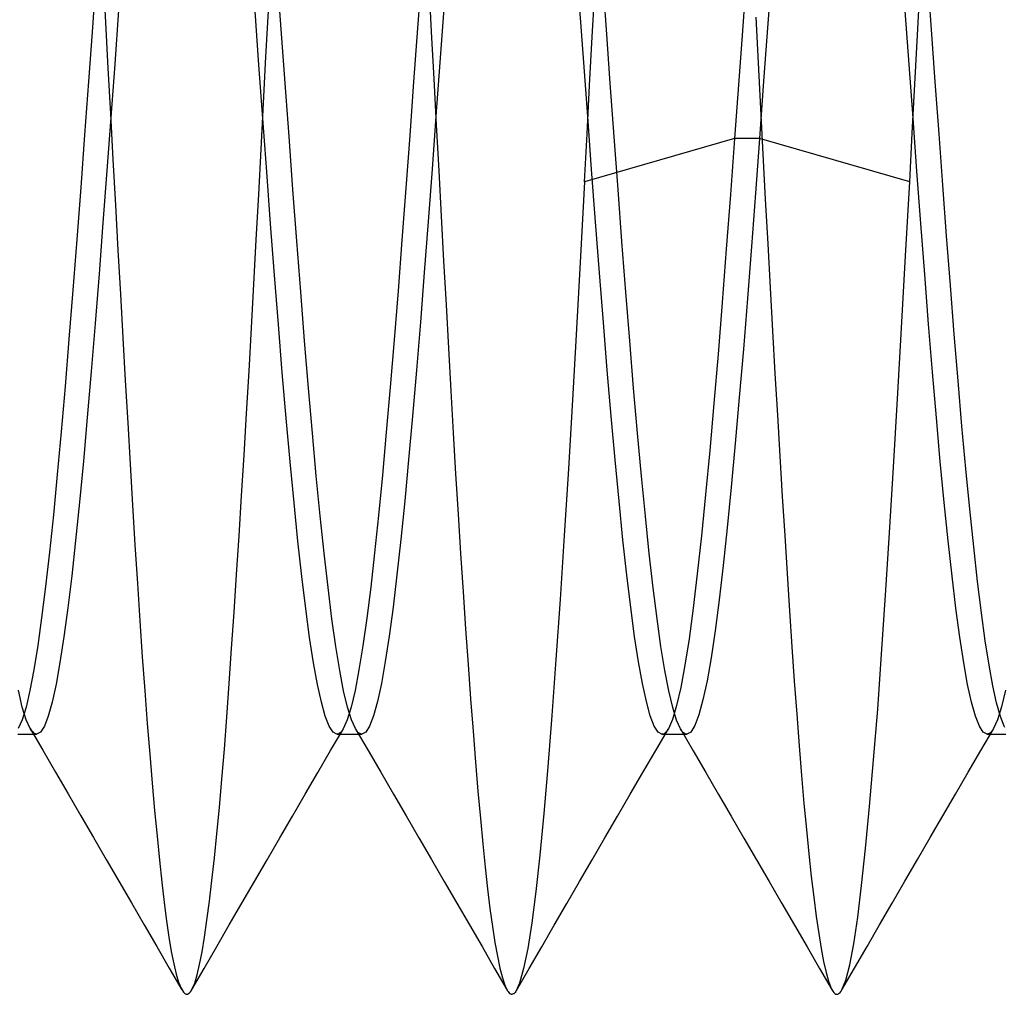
# Model space of a CAD drawing. Header units: millimetres. Extents: x -50 to 1, y 0 to 191.
# Tile 36 of 151: x -3.58 to -2.07, y 29.7 to 31.2. Entities that reach past the tile are written whole.
import ezdxf

# ---------------------------------------------------------------- set-up
doc = ezdxf.new("R2010")
doc.units = ezdxf.units.MM
doc.layers.add('MAIN-2', color=7, linetype='Continuous')

msp = doc.modelspace()

# ---------------------------------------------------------------- linework, layer by layer
at = {"layer": 'MAIN-2'}
for p, q in [((-3.464, 31.27), (-3.47, 31.1871)), ((-2.9641, 31.2692), (-2.9701, 31.1863)), ((-2.425, 31.2816), (-2.4314, 31.1932)), ((-3.4534, 31.2651), (-3.4498, 31.195)), ((-3.1797, 31.1845), (-3.1857, 31.2674)), ((-2.6797, 31.1842), (-2.6857, 31.2671)), ((-2.4644, 31.2649), (-2.4704, 31.1819)), ((-2.1798, 31.1841), (-2.1856, 31.2649)), ((-2.9529, 31.2523), (-2.949, 31.1803)), ((-2.7013, 31.1727), (-2.6972, 31.2479)), ((-2.2013, 31.1754), (-2.1973, 31.2509)), ((-3.4298, 31.2139), (-3.4358, 31.131)), ((-3.214, 31.1295), (-3.22, 31.2124)), ((-3.2032, 31.1418), (-3.1994, 31.213)), ((-2.9297, 31.2163), (-2.9357, 31.1334)), ((-2.7143, 31.1331), (-2.7203, 31.2161)), ((-2.2141, 31.1301), (-2.2201, 31.213)), ((-3.4498, 31.195), (-3.4461, 31.1248)), ((-2.45, 31.2033), (-2.4463, 31.1328)), ((-2.4314, 31.1932), (-2.4378, 31.1047)), ((-3.47, 31.1871), (-3.476, 31.1043)), ((-3.1737, 31.1017), (-3.1797, 31.1845)), ((-2.9701, 31.1863), (-2.9761, 31.1034)), ((-2.949, 31.1803), (-2.9451, 31.1084)), ((-2.6737, 31.1013), (-2.6797, 31.1842)), ((-2.4704, 31.1819), (-2.4764, 31.099)), ((-2.1739, 31.1036), (-2.1798, 31.1841)), ((-2.7054, 31.0979), (-2.7013, 31.1727)), ((-2.2052, 31.0999), (-2.2013, 31.1754)), ((-3.2069, 31.0708), (-3.2032, 31.1418)), ((-2.9357, 31.1334), (-2.9417, 31.0509)), ((-2.7083, 31.0505), (-2.7143, 31.1331)), ((-2.4463, 31.1328), (-2.4426, 31.0625)), ((-3.4461, 31.1248), (-3.4423, 31.0544)), ((-3.4358, 31.131), (-3.4418, 31.0486)), ((-3.208, 31.047), (-3.214, 31.1295)), ((-2.2081, 31.0477), (-2.2141, 31.1301)), ((-3.476, 31.1043), (-3.482, 31.0221)), ((-3.1677, 31.0195), (-3.1737, 31.1017)), ((-2.9761, 31.1034), (-2.9821, 31.0211)), ((-2.9451, 31.1084), (-2.9412, 31.0372)), ((-2.4378, 31.1047), (-2.4442, 31.0166)), ((-2.1681, 31.0236), (-2.1739, 31.1036)), ((-2.7094, 31.0236), (-2.7054, 31.0979)), ((-2.6677, 31.019), (-2.6737, 31.1013)), ((-2.4764, 31.099), (-2.4824, 31.0166)), ((-2.2092, 31.0247), (-2.2052, 31.0999)), ((-3.2106, 31.0002), (-3.2069, 31.0708)), ((-2.4426, 31.0625), (-2.4389, 30.9925)), ((-3.4418, 31.0486), (-3.4478, 30.967)), ((-3.4423, 31.0544), (-3.4386, 30.984)), ((-3.202, 30.9653), (-3.208, 31.047)), ((-2.9417, 31.0509), (-2.9477, 30.9692)), ((-2.7023, 30.9688), (-2.7083, 31.0505)), ((-2.2021, 30.966), (-2.2081, 31.0477)), ((-2.9412, 31.0372), (-2.9374, 30.9667)), ((-3.482, 31.0221), (-3.488, 30.9409)), ((-3.1617, 30.9382), (-3.1677, 31.0195)), ((-2.9821, 31.0211), (-2.9881, 30.9399)), ((-2.7135, 30.9499), (-2.7094, 31.0236)), ((-2.4824, 31.0166), (-2.7135, 30.9499)), ((-2.6617, 30.9378), (-2.6677, 31.019)), ((-2.4824, 31.0166), (-2.4888, 30.9305)), ((-2.4442, 31.0166), (-2.4824, 31.0166)), ((-2.4442, 31.0166), (-2.4504, 30.9326)), ((-2.2132, 30.9499), (-2.4442, 31.0166)), ((-2.2132, 30.9499), (-2.2092, 31.0247)), ((-2.1623, 30.9445), (-2.1681, 31.0236)), ((-3.2143, 30.9301), (-3.2106, 31.0002)), ((-3.4386, 30.984), (-3.4347, 30.914)), ((-2.4389, 30.9925), (-2.4353, 30.923)), ((-3.4478, 30.967), (-3.4538, 30.8867)), ((-3.196, 30.885), (-3.202, 30.9653)), ((-2.9477, 30.9692), (-2.9537, 30.8889)), ((-2.9374, 30.9667), (-2.9336, 30.8971)), ((-2.6963, 30.8885), (-2.7023, 30.9688)), ((-2.1961, 30.8857), (-2.2021, 30.966)), ((-3.488, 30.9409), (-3.494, 30.8611)), ((-3.1557, 30.8584), (-3.1617, 30.9382)), ((-2.9881, 30.9399), (-2.9941, 30.8602)), ((-2.7135, 30.9499), (-2.7196, 30.8356)), ((-2.6557, 30.858), (-2.6617, 30.9378)), ((-2.2195, 30.8361), (-2.2132, 30.9499)), ((-2.1564, 30.8666), (-2.1623, 30.9445)), ((-3.218, 30.8607), (-3.2143, 30.9301)), ((-2.4888, 30.9305), (-2.4952, 30.8461)), ((-2.4504, 30.9326), (-2.4566, 30.8503)), ((-2.4353, 30.923), (-2.4316, 30.8544)), ((-3.4347, 30.914), (-3.4309, 30.8448)), ((-2.9336, 30.8971), (-2.9299, 30.8285)), ((-3.4538, 30.8867), (-3.4598, 30.8081)), ((-3.19, 30.8064), (-3.196, 30.885)), ((-2.9537, 30.8889), (-2.9597, 30.8104)), ((-2.6903, 30.8099), (-2.6963, 30.8885)), ((-2.1901, 30.8072), (-2.1961, 30.8857)), ((-3.494, 30.8611), (-3.5001, 30.7831)), ((-3.2217, 30.7923), (-3.218, 30.8607)), ((-2.9941, 30.8602), (-3.0001, 30.7823)), ((-2.1506, 30.7903), (-2.1564, 30.8666)), ((-3.4309, 30.8448), (-3.4271, 30.7768)), ((-3.1497, 30.7806), (-3.1557, 30.8584)), ((-2.6497, 30.7803), (-2.6557, 30.858)), ((-2.4952, 30.8461), (-2.5015, 30.764)), ((-2.4566, 30.8503), (-2.4628, 30.7701)), ((-2.4316, 30.8544), (-2.4279, 30.7868)), ((-2.7196, 30.8356), (-2.7257, 30.7236)), ((-2.2258, 30.7245), (-2.2195, 30.8361)), ((-2.9299, 30.8285), (-2.9262, 30.7608)), ((-3.4598, 30.8081), (-3.4659, 30.7317)), ((-3.184, 30.7301), (-3.19, 30.8064)), ((-2.9597, 30.8104), (-2.9657, 30.734)), ((-2.6843, 30.7336), (-2.6903, 30.8099)), ((-2.1841, 30.7308), (-2.1901, 30.8072)), ((-3.2254, 30.725), (-3.2217, 30.7923)), ((-2.4279, 30.7868), (-2.4242, 30.7204)), ((-2.1447, 30.7157), (-2.1506, 30.7903)), ((-3.5001, 30.7831), (-3.5061, 30.7076)), ((-3.4271, 30.7768), (-3.4233, 30.7099)), ((-3.1437, 30.7051), (-3.1497, 30.7806)), ((-3.0001, 30.7823), (-3.0061, 30.7069)), ((-2.6437, 30.705), (-2.6497, 30.7803)), ((-2.4628, 30.7701), (-2.469, 30.6926)), ((-2.9262, 30.7608), (-2.9225, 30.6941)), ((-2.5015, 30.764), (-2.5079, 30.6848)), ((-3.4659, 30.7317), (-3.4719, 30.658)), ((-3.2292, 30.6587), (-3.2254, 30.725)), ((-3.178, 30.6566), (-3.184, 30.7301)), ((-2.9657, 30.734), (-2.9717, 30.6603)), ((-2.7257, 30.7236), (-2.7318, 30.6145)), ((-2.6783, 30.6599), (-2.6843, 30.7336)), ((-2.232, 30.6159), (-2.2258, 30.7245)), ((-2.1781, 30.6571), (-2.1841, 30.7308)), ((-3.4233, 30.7099), (-3.4196, 30.6441)), ((-2.4242, 30.7204), (-2.4205, 30.6551)), ((-2.1387, 30.6435), (-2.1447, 30.7157)), ((-3.5061, 30.7076), (-3.5121, 30.6348)), ((-3.1377, 30.6326), (-3.1437, 30.7051)), ((-3.0061, 30.7069), (-3.0121, 30.6342)), ((-2.9225, 30.6941), (-2.9189, 30.6284)), ((-2.6377, 30.6324), (-2.6437, 30.705)), ((-2.5079, 30.6848), (-2.5143, 30.6089)), ((-2.469, 30.6926), (-2.4752, 30.6181)), ((-3.4719, 30.658), (-3.4779, 30.5874)), ((-3.233, 30.5935), (-3.2292, 30.6587)), ((-3.172, 30.5862), (-3.178, 30.6566)), ((-2.9717, 30.6603), (-2.9777, 30.5896)), ((-2.6722, 30.5893), (-2.6783, 30.6599)), ((-2.4205, 30.6551), (-2.4167, 30.5909)), ((-2.1721, 30.5866), (-2.1781, 30.6571)), ((-3.5121, 30.6348), (-3.5181, 30.5653)), ((-3.4196, 30.6441), (-3.4158, 30.5792)), ((-3.1317, 30.5633), (-3.1377, 30.6326)), ((-3.0121, 30.6342), (-3.0181, 30.5646)), ((-2.6317, 30.563), (-2.6377, 30.6324)), ((-2.1328, 30.5741), (-2.1387, 30.6435)), ((-2.9189, 30.6284), (-2.9152, 30.5639)), ((-2.4752, 30.6181), (-2.4814, 30.5472)), ((-2.7318, 30.6145), (-2.738, 30.5084)), ((-2.5143, 30.6089), (-2.5207, 30.5367)), ((-2.2381, 30.5108), (-2.232, 30.6159)), ((-3.4779, 30.5874), (-3.4839, 30.5203)), ((-3.2368, 30.5294), (-3.233, 30.5935)), ((-2.9777, 30.5896), (-2.9837, 30.5223)), ((-2.6662, 30.522), (-2.6722, 30.5893)), ((-2.4167, 30.5909), (-2.413, 30.5278)), ((-3.4158, 30.5792), (-3.4121, 30.5153)), ((-3.166, 30.5192), (-3.172, 30.5862)), ((-2.1661, 30.5197), (-2.1721, 30.5866)), ((-2.1268, 30.5082), (-2.1328, 30.5741)), ((-3.5181, 30.5653), (-3.5241, 30.4995)), ((-3.1257, 30.4977), (-3.1317, 30.5633)), ((-3.0181, 30.5646), (-3.0241, 30.4987)), ((-2.9152, 30.5639), (-2.9115, 30.5005)), ((-2.6257, 30.4972), (-2.6317, 30.563)), ((-2.4814, 30.5472), (-2.4876, 30.4802)), ((-3.2407, 30.4667), (-3.2368, 30.5294)), ((-2.5207, 30.5367), (-2.527, 30.4687)), ((-2.413, 30.5278), (-2.4092, 30.466)), ((-3.4839, 30.5203), (-3.4899, 30.4572)), ((-3.4121, 30.5153), (-3.4084, 30.4526)), ((-3.16, 30.4561), (-3.166, 30.5192)), ((-2.9837, 30.5223), (-2.9897, 30.4589)), ((-2.6602, 30.4586), (-2.6662, 30.522)), ((-2.1601, 30.4566), (-2.1661, 30.5197)), ((-3.5241, 30.4995), (-3.5301, 30.4377)), ((-3.1197, 30.4359), (-3.1257, 30.4977)), ((-3.0241, 30.4987), (-3.0301, 30.4368)), ((-2.9115, 30.5005), (-2.9077, 30.4384)), ((-2.738, 30.5084), (-2.7444, 30.4057)), ((-2.6197, 30.4354), (-2.6257, 30.4972)), ((-2.2442, 30.41), (-2.2381, 30.5108)), ((-2.1208, 30.4461), (-2.1268, 30.5082)), ((-3.2445, 30.4054), (-3.2407, 30.4667)), ((-2.527, 30.4687), (-2.5334, 30.4053)), ((-2.4876, 30.4802), (-2.4938, 30.4175)), ((-2.4092, 30.466), (-2.4054, 30.4056)), ((-3.4899, 30.4572), (-3.4959, 30.3983)), ((-3.4084, 30.4526), (-3.4047, 30.3914)), ((-3.154, 30.3972), (-3.16, 30.4561)), ((-2.9897, 30.4589), (-2.9957, 30.3997)), ((-2.6542, 30.3994), (-2.6602, 30.4586)), ((-2.1541, 30.3977), (-2.1601, 30.4566)), ((-3.5301, 30.4377), (-3.5361, 30.3802)), ((-3.1137, 30.3785), (-3.1197, 30.4359)), ((-3.0301, 30.4368), (-3.0361, 30.3792)), ((-2.9077, 30.4384), (-2.9039, 30.3779)), ((-2.6137, 30.3779), (-2.6197, 30.4354)), ((-2.1148, 30.3882), (-2.1208, 30.4461)), ((-3.2483, 30.3457), (-3.2445, 30.4054)), ((-2.7444, 30.4057), (-2.7508, 30.3074)), ((-2.5334, 30.4053), (-2.5398, 30.3469)), ((-2.4938, 30.4175), (-2.5001, 30.3596)), ((-2.4054, 30.4056), (-2.4017, 30.3468)), ((-2.2502, 30.314), (-2.2442, 30.41)), ((-3.4959, 30.3983), (-3.5019, 30.344)), ((-3.4047, 30.3914), (-3.4009, 30.3319)), ((-3.148, 30.3428), (-3.154, 30.3972)), ((-2.9957, 30.3997), (-3.0017, 30.3452)), ((-2.6482, 30.3448), (-2.6542, 30.3994)), ((-2.1481, 30.3434), (-2.1541, 30.3977)), ((-3.5361, 30.3802), (-3.5421, 30.3274)), ((-3.1077, 30.3256), (-3.1137, 30.3785)), ((-3.0361, 30.3792), (-3.0421, 30.3265)), ((-2.9039, 30.3779), (-2.9, 30.3191)), ((-2.6077, 30.3251), (-2.6137, 30.3779)), ((-2.1089, 30.335), (-2.1148, 30.3882)), ((-3.2521, 30.2879), (-3.2483, 30.3457)), ((-3.0017, 30.3452), (-3.0077, 30.2956)), ((-2.6422, 30.2951), (-2.6482, 30.3448)), ((-2.5398, 30.3469), (-2.5461, 30.2941)), ((-2.5001, 30.3596), (-2.5063, 30.3067)), ((-2.4017, 30.3468), (-2.398, 30.2898)), ((-3.5019, 30.344), (-3.5079, 30.2944)), ((-3.4009, 30.3319), (-3.3972, 30.2745)), ((-3.142, 30.2932), (-3.148, 30.3428)), ((-2.1421, 30.2938), (-2.1481, 30.3434)), ((-2.103, 30.2869), (-2.1089, 30.335)), ((-3.5421, 30.3274), (-3.5481, 30.2794)), ((-3.1017, 30.2777), (-3.1077, 30.3256)), ((-3.0421, 30.3265), (-3.0481, 30.2787)), ((-2.9, 30.3191), (-2.8962, 30.2622)), ((-2.6017, 30.2775), (-2.6077, 30.3251)), ((-2.7508, 30.3074), (-2.7572, 30.215)), ((-2.5063, 30.3067), (-2.5125, 30.2594)), ((-2.2563, 30.2234), (-2.2502, 30.314)), ((-3.5079, 30.2944), (-3.5139, 30.2499)), ((-3.2559, 30.2319), (-3.2521, 30.2879)), ((-3.136, 30.2487), (-3.142, 30.2932)), ((-3.0077, 30.2956), (-3.0137, 30.2512)), ((-2.6362, 30.2507), (-2.6422, 30.2951)), ((-2.5461, 30.2941), (-2.5525, 30.2471)), ((-2.398, 30.2898), (-2.3943, 30.2347)), ((-2.1361, 30.2493), (-2.1421, 30.2938)), ((-2.0971, 30.244), (-2.103, 30.2869)), ((-3.5481, 30.2794), (-3.5541, 30.2366)), ((-3.3972, 30.2745), (-3.3934, 30.2194)), ((-3.0957, 30.2351), (-3.1017, 30.2777)), ((-3.0481, 30.2787), (-3.0541, 30.2362)), ((-2.5957, 30.2351), (-2.6017, 30.2775)), ((-2.8962, 30.2622), (-2.8923, 30.2074)), ((-2.5125, 30.2594), (-2.5187, 30.2179)), ((-3.5139, 30.2499), (-3.5199, 30.2107)), ((-3.13, 30.2098), (-3.136, 30.2487)), ((-3.0137, 30.2512), (-3.0197, 30.212)), ((-2.6302, 30.2117), (-2.6362, 30.2507)), ((-2.5525, 30.2471), (-2.5589, 30.2064)), ((-2.1301, 30.2102), (-2.1361, 30.2493)), ((-2.0912, 30.2066), (-2.0971, 30.244)), ((-3.5541, 30.2366), (-3.5601, 30.1993)), ((-3.2596, 30.178), (-3.2559, 30.2319)), ((-3.0897, 30.1981), (-3.0957, 30.2351)), ((-3.0541, 30.2362), (-3.0602, 30.199)), ((-2.5897, 30.1982), (-2.5957, 30.2351)), ((-2.3943, 30.2347), (-2.3906, 30.1816)), ((-2.2624, 30.1388), (-2.2563, 30.2234)), ((-3.5199, 30.2107), (-3.5259, 30.1772)), ((-3.3934, 30.2194), (-3.3896, 30.1667)), ((-3.124, 30.1767), (-3.13, 30.2098)), ((-3.0197, 30.212), (-3.0257, 30.1784)), ((-2.7572, 30.215), (-2.7634, 30.1289)), ((-2.6242, 30.1782), (-2.6302, 30.2117)), ((-2.5187, 30.2179), (-2.5249, 30.1824)), ((-2.1241, 30.1768), (-2.1301, 30.2102)), ((-3.5601, 30.1993), (-3.5661, 30.1676)), ((-3.0837, 30.1669), (-3.0897, 30.1981)), ((-3.0602, 30.199), (-3.0662, 30.1675)), ((-2.8923, 30.2074), (-2.8885, 30.1548)), ((-2.5837, 30.1669), (-2.5897, 30.1982)), ((-2.5589, 30.2064), (-2.5652, 30.172)), ((-2.0854, 30.1746), (-2.0912, 30.2066)), ((-3.2634, 30.1263), (-3.2596, 30.178)), ((-3.0257, 30.1784), (-3.0317, 30.1505)), ((-2.6182, 30.1505), (-2.6242, 30.1782)), ((-2.5249, 30.1824), (-2.5311, 30.1531)), ((-2.3906, 30.1816), (-2.3869, 30.1308)), ((-3.5779, 30.142), (-3.5839, 30.1677)), ((-3.5661, 30.1676), (-3.5721, 30.142)), ((-3.5259, 30.1772), (-3.5319, 30.1496)), ((-3.3896, 30.1667), (-3.3858, 30.1168)), ((-3.118, 30.1494), (-3.124, 30.1767)), ((-3.0777, 30.1416), (-3.0837, 30.1669)), ((-3.0662, 30.1675), (-3.0722, 30.1418)), ((-2.5777, 30.1414), (-2.5837, 30.1669)), ((-2.5652, 30.172), (-2.5716, 30.1442)), ((-2.1181, 30.1494), (-2.1241, 30.1768)), ((-2.0796, 30.1482), (-2.0854, 30.1746)), ((-2.0661, 30.1679), (-2.0721, 30.1421)), ((-3.5319, 30.1496), (-3.5379, 30.1281)), ((-3.112, 30.128), (-3.118, 30.1494)), ((-3.0317, 30.1505), (-3.0377, 30.1286)), ((-2.8885, 30.1548), (-2.8846, 30.1047)), ((-2.6122, 30.1286), (-2.6182, 30.1505)), ((-2.5311, 30.1531), (-2.5373, 30.1301)), ((-2.1121, 30.128), (-2.1181, 30.1494)), ((-2.0737, 30.1276), (-2.0796, 30.1482)), ((-3.5721, 30.142), (-3.5781, 30.1225)), ((-3.5719, 30.1224), (-3.5779, 30.142)), ((-3.0722, 30.1418), (-3.0782, 30.1221)), ((-3.0717, 30.1222), (-3.0777, 30.1416)), ((-2.5716, 30.1442), (-2.578, 30.123)), ((-2.5717, 30.1218), (-2.5777, 30.1414)), ((-2.2686, 30.0607), (-2.2624, 30.1388)), ((-2.0721, 30.1421), (-2.0781, 30.1224)), ((-3.5781, 30.1225), (-3.5841, 30.1091)), ((-3.5659, 30.109), (-3.5719, 30.1224)), ((-3.5379, 30.1281), (-3.5439, 30.1127)), ((-3.2671, 30.0771), (-3.2634, 30.1263)), ((-3.106, 30.1126), (-3.112, 30.128)), ((-3.0782, 30.1221), (-3.0842, 30.1086)), ((-3.0657, 30.1088), (-3.0717, 30.1222)), ((-3.0377, 30.1286), (-3.0437, 30.1128)), ((-2.7634, 30.1289), (-2.7696, 30.0498)), ((-2.6062, 30.1128), (-2.6122, 30.1286)), ((-2.578, 30.123), (-2.5843, 30.1086)), ((-2.5657, 30.1084), (-2.5717, 30.1218)), ((-2.5373, 30.1301), (-2.5435, 30.1135)), ((-2.3869, 30.1308), (-2.3832, 30.0825)), ((-2.106, 30.1127), (-2.1121, 30.128)), ((-2.0781, 30.1224), (-2.0841, 30.1089)), ((-2.0678, 30.1127), (-2.0737, 30.1276)), ((-3.5642, 30.1064), (-3.5659, 30.109)), ((-3.5659, 30.109), (-3.5464, 30.0754)), ((-3.5626, 30.1043), (-3.5642, 30.1064)), ((-3.5609, 30.1026), (-3.5626, 30.1043)), ((-3.5592, 30.1014), (-3.5609, 30.1026)), ((-3.5499, 30.1035), (-3.5559, 30.1004)), ((-3.5439, 30.1127), (-3.5499, 30.1035)), ((-3.3858, 30.1168), (-3.382, 30.0695)), ((-3.1, 30.1033), (-3.106, 30.1126)), ((-3.1037, 30.075), (-3.0841, 30.1085)), ((-3.094, 30.1002), (-3.1, 30.1033)), ((-3.0891, 30.1023), (-3.0907, 30.1011)), ((-3.0874, 30.1039), (-3.0891, 30.1023)), ((-3.0858, 30.106), (-3.0874, 30.1039)), ((-3.0842, 30.1086), (-3.0858, 30.106)), ((-3.0658, 30.1088), (-3.0462, 30.0752)), ((-3.064, 30.1062), (-3.0657, 30.1088)), ((-3.0624, 30.104), (-3.064, 30.1062)), ((-3.0607, 30.1024), (-3.0624, 30.104)), ((-3.059, 30.1012), (-3.0607, 30.1024)), ((-3.0497, 30.1033), (-3.0557, 30.1002)), ((-3.0437, 30.1128), (-3.0497, 30.1033)), ((-2.8846, 30.1047), (-2.8808, 30.0572)), ((-2.6002, 30.1032), (-2.6062, 30.1128)), ((-2.6038, 30.075), (-2.5843, 30.1086)), ((-2.5942, 30.1), (-2.6002, 30.1032)), ((-2.5876, 30.1038), (-2.5893, 30.1022)), ((-2.586, 30.106), (-2.5876, 30.1038)), ((-2.5843, 30.1086), (-2.586, 30.106)), ((-2.564, 30.1058), (-2.5657, 30.1084)), ((-2.5657, 30.1084), (-2.5462, 30.0748)), ((-2.5624, 30.1038), (-2.564, 30.1058)), ((-2.5608, 30.1021), (-2.5624, 30.1038)), ((-2.5497, 30.1034), (-2.5559, 30.1)), ((-2.5435, 30.1135), (-2.5497, 30.1034)), ((-2.1, 30.1035), (-2.106, 30.1127)), ((-2.1036, 30.0753), (-2.084, 30.1089)), ((-2.094, 30.1004), (-2.1, 30.1035)), ((-2.0891, 30.1025), (-2.0907, 30.1013)), ((-2.0874, 30.1042), (-2.0891, 30.1025)), ((-2.0857, 30.1063), (-2.0874, 30.1042)), ((-2.0841, 30.1089), (-2.0857, 30.1063)), ((-2.0668, 30.1106), (-2.0678, 30.1127)), ((-3.5845, 30.1004), (-3.5814, 30.1004)), ((-3.5814, 30.1004), (-3.5782, 30.1004)), ((-3.5782, 30.1004), (-3.575, 30.1004)), ((-3.575, 30.1004), (-3.5718, 30.1004)), ((-3.5718, 30.1004), (-3.5686, 30.1004)), ((-3.5686, 30.1004), (-3.5654, 30.1004)), ((-3.5654, 30.1004), (-3.5623, 30.1004)), ((-3.5623, 30.1004), (-3.5591, 30.1004)), ((-3.5575, 30.1007), (-3.5592, 30.1014)), ((-3.5591, 30.1004), (-3.5559, 30.1004)), ((-3.5559, 30.1004), (-3.5575, 30.1007)), ((-3.0923, 30.1004), (-3.094, 30.1002)), ((-3.0939, 30.1002), (-3.0907, 30.1002)), ((-3.0907, 30.1011), (-3.0923, 30.1004)), ((-3.0907, 30.1002), (-3.0876, 30.1002)), ((-3.0876, 30.1002), (-3.0844, 30.1002)), ((-3.0844, 30.1002), (-3.0812, 30.1002)), ((-3.0812, 30.1002), (-3.078, 30.1002)), ((-3.078, 30.1002), (-3.0748, 30.1002)), ((-3.0748, 30.1002), (-3.0716, 30.1002)), ((-3.0716, 30.1002), (-3.0685, 30.1002)), ((-3.0685, 30.1002), (-3.0653, 30.1002)), ((-3.0653, 30.1002), (-3.0621, 30.1002)), ((-3.0621, 30.1002), (-3.0589, 30.1002)), ((-3.0574, 30.1004), (-3.059, 30.1012)), ((-3.0589, 30.1002), (-3.0557, 30.1002)), ((-3.0557, 30.1002), (-3.0574, 30.1004)), ((-2.5926, 30.1003), (-2.5942, 30.1)), ((-2.5942, 30.1), (-2.591, 30.1)), ((-2.5909, 30.101), (-2.5926, 30.1003)), ((-2.591, 30.1), (-2.5878, 30.1)), ((-2.5893, 30.1022), (-2.5909, 30.101)), ((-2.5878, 30.1), (-2.5846, 30.1)), ((-2.5846, 30.1), (-2.5814, 30.1)), ((-2.5814, 30.1), (-2.5783, 30.1)), ((-2.5783, 30.1), (-2.5751, 30.1)), ((-2.5751, 30.1), (-2.5719, 30.1)), ((-2.5719, 30.1), (-2.5687, 30.1)), ((-2.5687, 30.1), (-2.5655, 30.1)), ((-2.5655, 30.1), (-2.5624, 30.1)), ((-2.5624, 30.1), (-2.5592, 30.1)), ((-2.5592, 30.101), (-2.5608, 30.1021)), ((-2.5576, 30.1003), (-2.5592, 30.101)), ((-2.5592, 30.1), (-2.556, 30.1)), ((-2.5559, 30.1), (-2.5576, 30.1003)), ((-2.0924, 30.1006), (-2.094, 30.1004)), ((-2.094, 30.1004), (-2.0908, 30.1004)), ((-2.0907, 30.1013), (-2.0924, 30.1006)), ((-2.0908, 30.1004), (-2.0876, 30.1004)), ((-2.0876, 30.1004), (-2.0844, 30.1004)), ((-2.0844, 30.1004), (-2.0812, 30.1004)), ((-2.0812, 30.1004), (-2.0781, 30.1004)), ((-2.0781, 30.1004), (-2.0749, 30.1004)), ((-2.0749, 30.1004), (-2.0717, 30.1004)), ((-2.0717, 30.1004), (-2.0685, 30.1004)), ((-2.0685, 30.1004), (-2.0653, 30.1004)), ((-3.5464, 30.0754), (-3.5269, 30.0418)), ((-3.2709, 30.0308), (-3.2671, 30.0771)), ((-3.1232, 30.0414), (-3.1037, 30.075)), ((-3.0462, 30.0752), (-3.0267, 30.0416)), ((-2.6234, 30.0413), (-2.6038, 30.075)), ((-2.5462, 30.0748), (-2.5266, 30.0412)), ((-2.3832, 30.0825), (-2.3795, 30.0367)), ((-2.1231, 30.0417), (-2.1036, 30.0753)), ((-3.382, 30.0695), (-3.3782, 30.0248)), ((-2.8808, 30.0572), (-2.8771, 30.0125)), ((-2.2749, 29.9892), (-2.2686, 30.0607)), ((-3.5269, 30.0418), (-3.5074, 30.0083)), ((-2.7696, 30.0498), (-2.7757, 29.978)), ((-2.1426, 30.0082), (-2.1231, 30.0417)), ((-3.2747, 29.9875), (-3.2709, 30.0308)), ((-3.1427, 30.0078), (-3.1232, 30.0414)), ((-3.0267, 30.0416), (-3.0072, 30.008)), ((-2.6429, 30.0078), (-2.6234, 30.0413)), ((-2.5266, 30.0412), (-2.5071, 30.0076)), ((-2.3795, 30.0367), (-2.3758, 29.9937)), ((-3.3782, 30.0248), (-3.3744, 29.9827)), ((-2.8771, 30.0125), (-2.8734, 29.9706)), ((-3.5074, 30.0083), (-3.4879, 29.9747)), ((-3.1622, 29.9743), (-3.1427, 30.0078)), ((-3.0072, 30.008), (-2.9876, 29.9744)), ((-2.6624, 29.9742), (-2.6429, 30.0078)), ((-2.5071, 30.0076), (-2.4876, 29.974)), ((-2.1621, 29.9746), (-2.1426, 30.0082)), ((-3.3744, 29.9827), (-3.3707, 29.9433)), ((-3.2785, 29.9472), (-3.2747, 29.9875)), ((-2.3758, 29.9937), (-2.372, 29.9535)), ((-2.2811, 29.9246), (-2.2749, 29.9892)), ((-3.4879, 29.9747), (-3.4684, 29.9412)), ((-3.1817, 29.9408), (-3.1622, 29.9743)), ((-2.9876, 29.9744), (-2.9682, 29.9409)), ((-2.8734, 29.9706), (-2.8698, 29.9317)), ((-2.7757, 29.978), (-2.7819, 29.9141)), ((-2.6819, 29.9407), (-2.6624, 29.9742)), ((-2.4876, 29.974), (-2.4681, 29.9405)), ((-2.1816, 29.9411), (-2.1621, 29.9746)), ((-2.372, 29.9535), (-2.3683, 29.9161)), ((-3.4684, 29.9412), (-3.4489, 29.9076)), ((-3.3707, 29.9433), (-3.367, 29.9065)), ((-3.2823, 29.9099), (-3.2785, 29.9472)), ((-3.2012, 29.9072), (-3.1817, 29.9408)), ((-2.9682, 29.9409), (-2.9487, 29.9073)), ((-2.7014, 29.9071), (-2.6819, 29.9407)), ((-2.4681, 29.9405), (-2.4487, 29.9069)), ((-2.2011, 29.9076), (-2.1816, 29.9411)), ((-2.8698, 29.9317), (-2.8661, 29.8956)), ((-2.2872, 29.8675), (-2.2811, 29.9246)), ((-3.4489, 29.9076), (-3.4294, 29.8741)), ((-3.367, 29.9065), (-3.3634, 29.8725)), ((-3.2862, 29.8753), (-3.2823, 29.9099)), ((-3.2206, 29.8737), (-3.2012, 29.9072)), ((-2.9487, 29.9073), (-2.9292, 29.8738)), ((-2.7819, 29.9141), (-2.7881, 29.8582)), ((-2.7208, 29.8736), (-2.7014, 29.9071)), ((-2.4487, 29.9069), (-2.4292, 29.8734)), ((-2.3683, 29.9161), (-2.3645, 29.8814)), ((-2.2205, 29.874), (-2.2011, 29.9076)), ((-2.8661, 29.8956), (-2.8624, 29.8624)), ((-3.29, 29.8433), (-3.2862, 29.8753)), ((-2.3645, 29.8814), (-2.3607, 29.8493)), ((-3.4294, 29.8741), (-3.4099, 29.8406)), ((-3.3634, 29.8725), (-3.3597, 29.8414)), ((-3.2401, 29.8402), (-3.2206, 29.8737)), ((-2.9292, 29.8738), (-2.9097, 29.8403)), ((-2.8624, 29.8624), (-2.8587, 29.8319)), ((-2.7403, 29.84), (-2.7208, 29.8736)), ((-2.4292, 29.8734), (-2.4097, 29.8399)), ((-2.2932, 29.8186), (-2.2872, 29.8675)), ((-2.24, 29.8405), (-2.2205, 29.874)), ((-2.7881, 29.8582), (-2.7943, 29.8103)), ((-2.3607, 29.8493), (-2.3569, 29.82)), ((-3.4099, 29.8406), (-3.3905, 29.8072)), ((-3.3597, 29.8414), (-3.3561, 29.8132)), ((-3.2939, 29.8142), (-3.29, 29.8433)), ((-3.2595, 29.8068), (-3.2401, 29.8402)), ((-2.9097, 29.8403), (-2.8903, 29.8068)), ((-2.8587, 29.8319), (-2.8549, 29.8044)), ((-2.7597, 29.8066), (-2.7403, 29.84)), ((-2.4097, 29.8399), (-2.3904, 29.8065)), ((-2.2594, 29.8071), (-2.24, 29.8405)), ((-2.3569, 29.82), (-2.3531, 29.7937)), ((-2.2992, 29.778), (-2.2932, 29.8186)), ((-3.3905, 29.8072), (-3.3711, 29.7737)), ((-3.3561, 29.8132), (-3.3524, 29.788)), ((-3.2977, 29.7882), (-3.2939, 29.8142)), ((-3.2788, 29.7734), (-3.2595, 29.8068)), ((-2.8903, 29.8068), (-2.8709, 29.7734)), ((-2.8549, 29.8044), (-2.851, 29.78)), ((-2.7943, 29.8103), (-2.8006, 29.7707)), ((-2.7791, 29.7731), (-2.7597, 29.8066)), ((-2.3904, 29.8065), (-2.371, 29.7731)), ((-2.2788, 29.7737), (-2.2594, 29.8071)), ((-3.3524, 29.788), (-3.3487, 29.7659)), ((-3.3015, 29.7654), (-3.2977, 29.7882)), ((-2.3531, 29.7937), (-2.3493, 29.7705)), ((-3.3711, 29.7737), (-3.3518, 29.7403)), ((-3.2982, 29.74), (-3.2788, 29.7734)), ((-2.8709, 29.7734), (-2.8515, 29.7399)), ((-2.851, 29.78), (-2.8472, 29.7586)), ((-2.8006, 29.7707), (-2.8069, 29.7396)), ((-2.7985, 29.7397), (-2.7791, 29.7731)), ((-2.371, 29.7731), (-2.3517, 29.7397)), ((-2.3493, 29.7705), (-2.3456, 29.7505)), ((-2.3052, 29.7457), (-2.2992, 29.778)), ((-2.2982, 29.7403), (-2.2788, 29.7737)), ((-3.3487, 29.7659), (-3.345, 29.7469)), ((-3.3052, 29.746), (-3.3015, 29.7654)), ((-2.8472, 29.7586), (-2.8433, 29.7405)), ((-3.3518, 29.7403), (-3.3324, 29.7069)), ((-3.345, 29.7469), (-3.3412, 29.7312)), ((-3.3175, 29.7066), (-3.2982, 29.74)), ((-3.309, 29.73), (-3.3052, 29.746)), ((-2.8515, 29.7399), (-2.8321, 29.7065)), ((-2.8433, 29.7405), (-2.8395, 29.7257)), ((-2.8179, 29.7062), (-2.7985, 29.7397)), ((-2.8069, 29.7396), (-2.8131, 29.7175)), ((-2.3517, 29.7397), (-2.3323, 29.7064)), ((-2.3456, 29.7505), (-2.3418, 29.7338)), ((-2.3176, 29.7068), (-2.2982, 29.7403)), ((-2.3114, 29.7219), (-2.3052, 29.7457)), ((-3.3412, 29.7312), (-3.3375, 29.7186)), ((-3.3127, 29.7174), (-3.309, 29.73)), ((-2.8395, 29.7257), (-2.8357, 29.7142)), ((-2.3418, 29.7338), (-2.3381, 29.7205)), ((-3.3375, 29.7186), (-3.3337, 29.7094)), ((-3.3337, 29.7094), (-3.33, 29.7033)), ((-3.3165, 29.7083), (-3.3127, 29.7174)), ((-2.8357, 29.7142), (-2.832, 29.7062)), ((-2.8131, 29.7175), (-2.8191, 29.7043)), ((-2.3381, 29.7205), (-2.3344, 29.7105)), ((-2.3344, 29.7105), (-2.3329, 29.7073)), ((-2.3176, 29.7068), (-2.3114, 29.7219)), ((-3.33, 29.7033), (-3.3291, 29.7024)), ((-3.3291, 29.7024), (-3.3283, 29.7017)), ((-3.3283, 29.7017), (-3.3274, 29.7011)), ((-3.3274, 29.7011), (-3.3266, 29.7007)), ((-3.3266, 29.7007), (-3.3258, 29.7004)), ((-3.3258, 29.7004), (-3.3249, 29.7003)), ((-3.3249, 29.7003), (-3.3235, 29.7005)), ((-3.3235, 29.7005), (-3.3221, 29.7012)), ((-3.3221, 29.7012), (-3.3207, 29.7023)), ((-3.3207, 29.7023), (-3.3193, 29.7038)), ((-3.3193, 29.7038), (-3.3179, 29.7059)), ((-3.3179, 29.7059), (-3.3165, 29.7083)), ((-2.832, 29.7062), (-2.8308, 29.7043)), ((-2.8308, 29.7043), (-2.8296, 29.7028)), ((-2.8296, 29.7028), (-2.8284, 29.7016)), ((-2.8284, 29.7016), (-2.8273, 29.7008)), ((-2.8273, 29.7008), (-2.8261, 29.7003)), ((-2.8261, 29.7003), (-2.8249, 29.7001)), ((-2.824, 29.7002), (-2.8249, 29.7001)), ((-2.823, 29.7006), (-2.824, 29.7002)), ((-2.822, 29.7011), (-2.823, 29.7006)), ((-2.8211, 29.702), (-2.822, 29.7011)), ((-2.8201, 29.703), (-2.8211, 29.702)), ((-2.8191, 29.7043), (-2.8201, 29.703)), ((-2.3329, 29.7073), (-2.3313, 29.7048)), ((-2.3313, 29.7048), (-2.3298, 29.7028)), ((-2.3298, 29.7028), (-2.3282, 29.7014)), ((-2.3282, 29.7014), (-2.3267, 29.7005)), ((-2.3267, 29.7005), (-2.3251, 29.7002)), ((-2.3251, 29.7002), (-2.3239, 29.7004)), ((-2.3239, 29.7004), (-2.3226, 29.701)), ((-2.3226, 29.701), (-2.3214, 29.7019)), ((-2.3214, 29.7019), (-2.3201, 29.7031)), ((-2.3201, 29.7031), (-2.3188, 29.7048)), ((-2.3188, 29.7048), (-2.3176, 29.7068))]:
    msp.add_line(p, q, dxfattribs=at)

doc.saveas('drawing.dxf')
